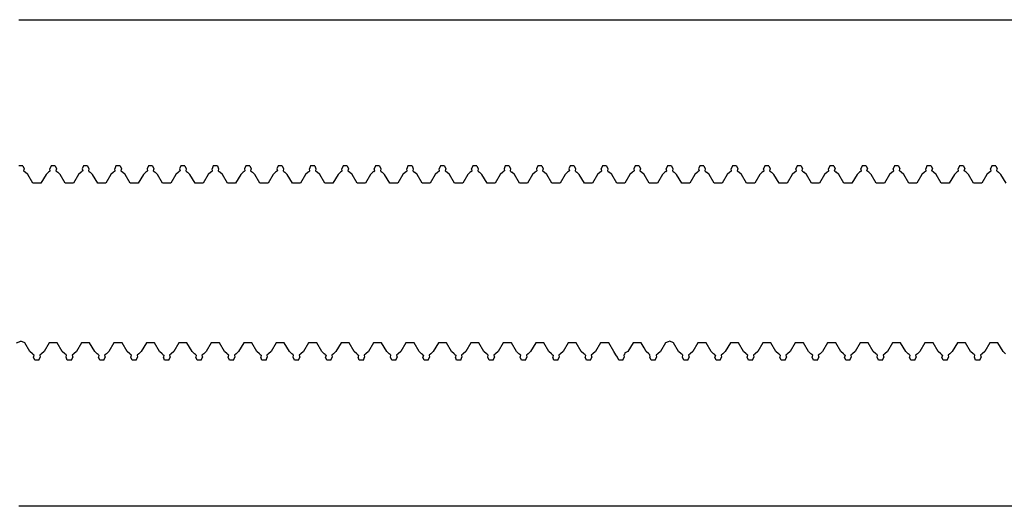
# Model space of a CAD drawing. Extents: x -1073 to 1127, y -1646 to 1793.
# Tile 36 of 39: x 27 to 58, y 1586 to 1601. Entities that reach past the tile are written whole.
import ezdxf

# ---------------------------------------------------------------- set-up
doc = ezdxf.new("R2010")
doc.units = 0
doc.layers.get('0').update_dxf_attribs({"linetype": 'CONTINUOUS'})

msp = doc.modelspace()

# ---------------------------------------------------------------- linework, layer by layer
for p, q in [((27.336, 1600.536), (86.525, 1600.536)), ((27.461, 1596.036), (27.336, 1596.036)), ((27.461, 1596.036), (27.501, 1595.937)), ((27.501, 1595.937), (27.486, 1595.881)), ((28.336, 1596.036), (28.297, 1595.937)), ((28.312, 1595.881), (28.297, 1595.937)), ((28.461, 1596.036), (28.336, 1596.036)), ((28.461, 1596.036), (28.501, 1595.937)), ((28.501, 1595.937), (28.486, 1595.881)), ((29.336, 1596.036), (29.297, 1595.937)), ((29.297, 1595.937), (29.312, 1595.881)), ((29.461, 1596.036), (29.336, 1596.036)), ((29.461, 1596.036), (29.501, 1595.937)), ((29.501, 1595.937), (29.486, 1595.881)), ((30.336, 1596.036), (30.297, 1595.937)), ((30.312, 1595.881), (30.297, 1595.937)), ((30.461, 1596.036), (30.336, 1596.036)), ((30.461, 1596.036), (30.501, 1595.937)), ((30.501, 1595.937), (30.486, 1595.881)), ((31.336, 1596.036), (31.297, 1595.937)), ((31.297, 1595.937), (31.312, 1595.881)), ((31.461, 1596.036), (31.336, 1596.036)), ((31.461, 1596.036), (31.501, 1595.937)), ((31.501, 1595.937), (31.486, 1595.881)), ((32.336, 1596.036), (32.297, 1595.937)), ((32.297, 1595.937), (32.312, 1595.881)), ((32.461, 1596.036), (32.336, 1596.036)), ((32.461, 1596.036), (32.501, 1595.937)), ((32.501, 1595.937), (32.486, 1595.881)), ((33.336, 1596.036), (33.297, 1595.937)), ((33.312, 1595.881), (33.297, 1595.937)), ((33.461, 1596.036), (33.336, 1596.036)), ((33.461, 1596.036), (33.501, 1595.937)), ((33.501, 1595.937), (33.486, 1595.881)), ((34.336, 1596.036), (34.297, 1595.937)), ((34.297, 1595.937), (34.312, 1595.881)), ((34.461, 1596.036), (34.336, 1596.036)), ((34.461, 1596.036), (34.501, 1595.937)), ((34.501, 1595.937), (34.486, 1595.881)), ((35.336, 1596.036), (35.297, 1595.937)), ((35.297, 1595.937), (35.312, 1595.881)), ((35.461, 1596.036), (35.336, 1596.036)), ((35.461, 1596.036), (35.501, 1595.937)), ((35.501, 1595.937), (35.486, 1595.881)), ((36.336, 1596.036), (36.297, 1595.937)), ((36.312, 1595.881), (36.297, 1595.937)), ((36.461, 1596.036), (36.336, 1596.036)), ((36.461, 1596.036), (36.501, 1595.937)), ((36.501, 1595.937), (36.486, 1595.881)), ((37.336, 1596.036), (37.297, 1595.937)), ((37.312, 1595.881), (37.297, 1595.937)), ((37.461, 1596.036), (37.336, 1596.036)), ((37.461, 1596.036), (37.501, 1595.937)), ((37.501, 1595.937), (37.486, 1595.881)), ((38.336, 1596.036), (38.297, 1595.937)), ((38.312, 1595.881), (38.297, 1595.937)), ((38.461, 1596.036), (38.336, 1596.036)), ((38.461, 1596.036), (38.501, 1595.937)), ((38.501, 1595.937), (38.486, 1595.881)), ((39.336, 1596.036), (39.297, 1595.937)), ((39.312, 1595.881), (39.297, 1595.937)), ((39.461, 1596.036), (39.336, 1596.036)), ((39.461, 1596.036), (39.501, 1595.937)), ((39.501, 1595.937), (39.486, 1595.881)), ((40.336, 1596.036), (40.297, 1595.937)), ((40.312, 1595.881), (40.297, 1595.937)), ((40.461, 1596.036), (40.336, 1596.036)), ((40.461, 1596.036), (40.501, 1595.937)), ((40.501, 1595.937), (40.486, 1595.881)), ((41.336, 1596.036), (41.297, 1595.937)), ((41.312, 1595.881), (41.297, 1595.937)), ((41.461, 1596.036), (41.336, 1596.036)), ((41.461, 1596.036), (41.501, 1595.937)), ((41.501, 1595.937), (41.486, 1595.881)), ((42.336, 1596.036), (42.297, 1595.937)), ((42.297, 1595.937), (42.312, 1595.881)), ((42.461, 1596.036), (42.336, 1596.036)), ((42.461, 1596.036), (42.501, 1595.937)), ((42.501, 1595.937), (42.486, 1595.881)), ((43.336, 1596.036), (43.297, 1595.937)), ((43.297, 1595.937), (43.312, 1595.881)), ((43.461, 1596.036), (43.336, 1596.036)), ((43.461, 1596.036), (43.501, 1595.937)), ((43.501, 1595.937), (43.486, 1595.881)), ((44.336, 1596.036), (44.297, 1595.937)), ((44.297, 1595.937), (44.312, 1595.881)), ((44.461, 1596.036), (44.336, 1596.036)), ((44.461, 1596.036), (44.501, 1595.937)), ((44.501, 1595.937), (44.486, 1595.881)), ((45.336, 1596.036), (45.297, 1595.937)), ((45.312, 1595.881), (45.297, 1595.937)), ((45.461, 1596.036), (45.336, 1596.036)), ((45.461, 1596.036), (45.501, 1595.937)), ((45.501, 1595.937), (45.486, 1595.881)), ((46.336, 1596.036), (46.297, 1595.937)), ((46.297, 1595.937), (46.312, 1595.881)), ((46.461, 1596.036), (46.336, 1596.036)), ((46.461, 1596.036), (46.501, 1595.937)), ((46.501, 1595.937), (46.486, 1595.881)), ((47.336, 1596.036), (47.297, 1595.937)), ((47.312, 1595.881), (47.297, 1595.937)), ((47.461, 1596.036), (47.336, 1596.036)), ((47.461, 1596.036), (47.501, 1595.937)), ((47.501, 1595.937), (47.486, 1595.881)), ((48.336, 1596.036), (48.297, 1595.937)), ((48.297, 1595.937), (48.312, 1595.881)), ((48.461, 1596.036), (48.336, 1596.036)), ((48.461, 1596.036), (48.501, 1595.937)), ((48.501, 1595.937), (48.486, 1595.881)), ((49.336, 1596.036), (49.297, 1595.937)), ((49.312, 1595.881), (49.297, 1595.937)), ((49.461, 1596.036), (49.336, 1596.036)), ((49.461, 1596.036), (49.501, 1595.937)), ((49.501, 1595.937), (49.486, 1595.881)), ((50.336, 1596.036), (50.297, 1595.937)), ((50.312, 1595.881), (50.297, 1595.937)), ((50.461, 1596.036), (50.336, 1596.036)), ((50.461, 1596.036), (50.501, 1595.937)), ((50.501, 1595.937), (50.486, 1595.881)), ((51.336, 1596.036), (51.297, 1595.937)), ((51.312, 1595.881), (51.297, 1595.937)), ((51.461, 1596.036), (51.336, 1596.036)), ((51.461, 1596.036), (51.501, 1595.937)), ((51.486, 1595.881), (51.501, 1595.937)), ((52.336, 1596.036), (52.297, 1595.937)), ((52.312, 1595.881), (52.297, 1595.937)), ((52.461, 1596.036), (52.336, 1596.036)), ((52.461, 1596.036), (52.501, 1595.937)), ((52.486, 1595.881), (52.501, 1595.937)), ((53.336, 1596.036), (53.297, 1595.937)), ((53.312, 1595.881), (53.297, 1595.937)), ((53.461, 1596.036), (53.336, 1596.036)), ((53.461, 1596.036), (53.501, 1595.937)), ((53.486, 1595.881), (53.501, 1595.937)), ((54.336, 1596.036), (54.297, 1595.937)), ((54.312, 1595.881), (54.297, 1595.937)), ((54.461, 1596.036), (54.336, 1596.036)), ((54.461, 1596.036), (54.501, 1595.937)), ((54.486, 1595.881), (54.501, 1595.937)), ((55.336, 1596.036), (55.297, 1595.937)), ((55.312, 1595.881), (55.297, 1595.937)), ((55.461, 1596.036), (55.336, 1596.036)), ((55.461, 1596.036), (55.501, 1595.937)), ((55.486, 1595.881), (55.501, 1595.937)), ((56.336, 1596.036), (56.297, 1595.937)), ((56.312, 1595.881), (56.297, 1595.937)), ((56.461, 1596.036), (56.336, 1596.036)), ((56.461, 1596.036), (56.501, 1595.937)), ((56.486, 1595.881), (56.501, 1595.937)), ((57.336, 1596.036), (57.297, 1595.937)), ((57.312, 1595.881), (57.297, 1595.937)), ((57.461, 1596.036), (57.336, 1596.036)), ((57.461, 1596.036), (57.501, 1595.937)), ((57.486, 1595.881), (57.501, 1595.937)), ((27.486, 1595.881), (27.512, 1595.858)), ((27.512, 1595.858), (27.539, 1595.834)), ((27.617, 1595.766), (27.539, 1595.834)), ((27.774, 1595.495), (27.617, 1595.766)), ((28.18, 1595.766), (28.024, 1595.495)), ((28.258, 1595.834), (28.18, 1595.766)), ((28.285, 1595.858), (28.258, 1595.834)), ((28.285, 1595.858), (28.312, 1595.881)), ((28.486, 1595.881), (28.512, 1595.858)), ((28.512, 1595.858), (28.539, 1595.834)), ((28.617, 1595.766), (28.539, 1595.834)), ((28.774, 1595.495), (28.617, 1595.766)), ((29.18, 1595.766), (29.024, 1595.495)), ((29.258, 1595.834), (29.18, 1595.766)), ((29.285, 1595.858), (29.258, 1595.834)), ((29.312, 1595.881), (29.285, 1595.858)), ((29.486, 1595.881), (29.512, 1595.858)), ((29.512, 1595.858), (29.539, 1595.834)), ((29.617, 1595.766), (29.539, 1595.834)), ((29.774, 1595.495), (29.617, 1595.766)), ((30.18, 1595.766), (30.024, 1595.495)), ((30.258, 1595.834), (30.18, 1595.766)), ((30.285, 1595.858), (30.258, 1595.834)), ((30.285, 1595.858), (30.312, 1595.881)), ((30.486, 1595.881), (30.512, 1595.858)), ((30.512, 1595.858), (30.539, 1595.834)), ((30.617, 1595.766), (30.539, 1595.834)), ((30.774, 1595.495), (30.617, 1595.766)), ((31.18, 1595.766), (31.024, 1595.495)), ((31.258, 1595.834), (31.18, 1595.766)), ((31.285, 1595.858), (31.258, 1595.834)), ((31.312, 1595.881), (31.285, 1595.858)), ((31.486, 1595.881), (31.512, 1595.858)), ((31.512, 1595.858), (31.539, 1595.834)), ((31.617, 1595.766), (31.539, 1595.834)), ((31.774, 1595.495), (31.617, 1595.766)), ((32.18, 1595.766), (32.024, 1595.495)), ((32.258, 1595.834), (32.18, 1595.766)), ((32.285, 1595.858), (32.258, 1595.834)), ((32.312, 1595.881), (32.285, 1595.858)), ((32.486, 1595.881), (32.512, 1595.858)), ((32.512, 1595.858), (32.539, 1595.834)), ((32.617, 1595.766), (32.539, 1595.834)), ((32.774, 1595.495), (32.617, 1595.766)), ((33.18, 1595.766), (33.024, 1595.495)), ((33.258, 1595.834), (33.18, 1595.766)), ((33.285, 1595.858), (33.258, 1595.834)), ((33.285, 1595.858), (33.312, 1595.881)), ((33.486, 1595.881), (33.512, 1595.858)), ((33.512, 1595.858), (33.539, 1595.834)), ((33.617, 1595.766), (33.539, 1595.834)), ((33.774, 1595.495), (33.617, 1595.766)), ((34.18, 1595.766), (34.024, 1595.495)), ((34.258, 1595.834), (34.18, 1595.766)), ((34.285, 1595.858), (34.258, 1595.834)), ((34.312, 1595.881), (34.285, 1595.858)), ((34.486, 1595.881), (34.512, 1595.858)), ((34.512, 1595.858), (34.539, 1595.834)), ((34.617, 1595.766), (34.539, 1595.834)), ((34.774, 1595.495), (34.617, 1595.766)), ((35.18, 1595.766), (35.024, 1595.495)), ((35.258, 1595.834), (35.18, 1595.766)), ((35.285, 1595.858), (35.258, 1595.834)), ((35.312, 1595.881), (35.285, 1595.858)), ((35.486, 1595.881), (35.512, 1595.858)), ((35.512, 1595.858), (35.539, 1595.834)), ((35.617, 1595.766), (35.539, 1595.834)), ((35.774, 1595.495), (35.617, 1595.766)), ((36.18, 1595.766), (36.024, 1595.495)), ((36.258, 1595.834), (36.18, 1595.766)), ((36.285, 1595.858), (36.258, 1595.834)), ((36.285, 1595.858), (36.312, 1595.881)), ((36.486, 1595.881), (36.512, 1595.858)), ((36.512, 1595.858), (36.539, 1595.834)), ((36.617, 1595.766), (36.539, 1595.834)), ((36.774, 1595.495), (36.617, 1595.766)), ((37.18, 1595.766), (37.024, 1595.495)), ((37.258, 1595.834), (37.18, 1595.766)), ((37.285, 1595.858), (37.258, 1595.834)), ((37.285, 1595.858), (37.312, 1595.881)), ((37.486, 1595.881), (37.512, 1595.858)), ((37.512, 1595.858), (37.539, 1595.834)), ((37.617, 1595.766), (37.539, 1595.834)), ((37.774, 1595.495), (37.617, 1595.766)), ((38.18, 1595.766), (38.024, 1595.495)), ((38.258, 1595.834), (38.18, 1595.766)), ((38.285, 1595.858), (38.258, 1595.834)), ((38.285, 1595.858), (38.312, 1595.881)), ((38.486, 1595.881), (38.512, 1595.858)), ((38.512, 1595.858), (38.539, 1595.834)), ((38.617, 1595.766), (38.539, 1595.834)), ((38.774, 1595.495), (38.617, 1595.766)), ((39.18, 1595.766), (39.024, 1595.495)), ((39.258, 1595.834), (39.18, 1595.766)), ((39.285, 1595.858), (39.258, 1595.834)), ((39.285, 1595.858), (39.312, 1595.881)), ((39.486, 1595.881), (39.512, 1595.858)), ((39.512, 1595.858), (39.539, 1595.834)), ((39.617, 1595.766), (39.539, 1595.834)), ((39.774, 1595.495), (39.617, 1595.766)), ((40.18, 1595.766), (40.024, 1595.495)), ((40.258, 1595.834), (40.18, 1595.766)), ((40.285, 1595.858), (40.258, 1595.834)), ((40.285, 1595.858), (40.312, 1595.881)), ((40.486, 1595.881), (40.512, 1595.858)), ((40.512, 1595.858), (40.539, 1595.834)), ((40.617, 1595.766), (40.539, 1595.834)), ((40.774, 1595.495), (40.617, 1595.766)), ((41.18, 1595.766), (41.024, 1595.495)), ((41.258, 1595.834), (41.18, 1595.766)), ((41.285, 1595.858), (41.258, 1595.834)), ((41.285, 1595.858), (41.312, 1595.881)), ((41.486, 1595.881), (41.512, 1595.858)), ((41.512, 1595.858), (41.539, 1595.834)), ((41.617, 1595.766), (41.539, 1595.834)), ((41.774, 1595.495), (41.617, 1595.766)), ((42.18, 1595.766), (42.024, 1595.495)), ((42.258, 1595.834), (42.18, 1595.766)), ((42.285, 1595.858), (42.258, 1595.834)), ((42.312, 1595.881), (42.285, 1595.858)), ((42.486, 1595.881), (42.512, 1595.858)), ((42.512, 1595.858), (42.539, 1595.834)), ((42.617, 1595.766), (42.539, 1595.834)), ((42.774, 1595.495), (42.617, 1595.766)), ((43.18, 1595.766), (43.024, 1595.495)), ((43.258, 1595.834), (43.18, 1595.766)), ((43.285, 1595.858), (43.258, 1595.834)), ((43.312, 1595.881), (43.285, 1595.858)), ((43.486, 1595.881), (43.512, 1595.858)), ((43.512, 1595.858), (43.539, 1595.834)), ((43.617, 1595.766), (43.539, 1595.834)), ((43.774, 1595.495), (43.617, 1595.766)), ((44.18, 1595.766), (44.024, 1595.495)), ((44.258, 1595.834), (44.18, 1595.766)), ((44.285, 1595.858), (44.258, 1595.834)), ((44.312, 1595.881), (44.285, 1595.858)), ((44.486, 1595.881), (44.512, 1595.858)), ((44.512, 1595.858), (44.539, 1595.834)), ((44.617, 1595.766), (44.539, 1595.834)), ((44.774, 1595.495), (44.617, 1595.766)), ((45.18, 1595.766), (45.024, 1595.495)), ((45.258, 1595.834), (45.18, 1595.766)), ((45.285, 1595.858), (45.258, 1595.834)), ((45.285, 1595.858), (45.312, 1595.881)), ((45.486, 1595.881), (45.512, 1595.858)), ((45.512, 1595.858), (45.539, 1595.834)), ((45.617, 1595.766), (45.539, 1595.834)), ((45.774, 1595.495), (45.617, 1595.766)), ((46.18, 1595.766), (46.024, 1595.495)), ((46.258, 1595.834), (46.18, 1595.766)), ((46.285, 1595.858), (46.258, 1595.834)), ((46.312, 1595.881), (46.285, 1595.858)), ((46.486, 1595.881), (46.512, 1595.858)), ((46.512, 1595.858), (46.539, 1595.834)), ((46.617, 1595.766), (46.539, 1595.834)), ((46.774, 1595.495), (46.617, 1595.766)), ((47.18, 1595.766), (47.024, 1595.495)), ((47.258, 1595.834), (47.18, 1595.766)), ((47.285, 1595.858), (47.258, 1595.834)), ((47.285, 1595.858), (47.312, 1595.881)), ((47.486, 1595.881), (47.512, 1595.858)), ((47.512, 1595.858), (47.539, 1595.834)), ((47.617, 1595.766), (47.539, 1595.834)), ((47.774, 1595.495), (47.617, 1595.766)), ((48.18, 1595.766), (48.024, 1595.495)), ((48.258, 1595.834), (48.18, 1595.766)), ((48.285, 1595.858), (48.258, 1595.834)), ((48.312, 1595.881), (48.285, 1595.858)), ((48.486, 1595.881), (48.512, 1595.858)), ((48.512, 1595.858), (48.539, 1595.834)), ((48.617, 1595.766), (48.539, 1595.834)), ((48.774, 1595.495), (48.617, 1595.766)), ((49.18, 1595.766), (49.024, 1595.495)), ((49.258, 1595.834), (49.18, 1595.766)), ((49.285, 1595.858), (49.258, 1595.834)), ((49.285, 1595.858), (49.312, 1595.881)), ((49.486, 1595.881), (49.512, 1595.858)), ((49.512, 1595.858), (49.539, 1595.834)), ((49.617, 1595.766), (49.539, 1595.834)), ((49.774, 1595.495), (49.617, 1595.766)), ((50.18, 1595.766), (50.024, 1595.495)), ((50.258, 1595.834), (50.18, 1595.766)), ((50.285, 1595.858), (50.258, 1595.834)), ((50.285, 1595.858), (50.312, 1595.881)), ((50.486, 1595.881), (50.512, 1595.858)), ((50.512, 1595.858), (50.539, 1595.834)), ((50.617, 1595.766), (50.539, 1595.834)), ((50.774, 1595.495), (50.617, 1595.766)), ((51.18, 1595.766), (51.024, 1595.495)), ((51.258, 1595.834), (51.18, 1595.766)), ((51.285, 1595.858), (51.258, 1595.834)), ((51.285, 1595.858), (51.312, 1595.881)), ((51.486, 1595.881), (51.539, 1595.834)), ((51.617, 1595.766), (51.539, 1595.834)), ((51.774, 1595.495), (51.617, 1595.766)), ((52.18, 1595.766), (52.024, 1595.495)), ((52.258, 1595.834), (52.18, 1595.766)), ((52.285, 1595.858), (52.258, 1595.834)), ((52.285, 1595.858), (52.312, 1595.881)), ((52.486, 1595.881), (52.539, 1595.834)), ((52.617, 1595.766), (52.539, 1595.834)), ((52.774, 1595.495), (52.617, 1595.766)), ((53.18, 1595.766), (53.024, 1595.495)), ((53.258, 1595.834), (53.18, 1595.766)), ((53.285, 1595.858), (53.258, 1595.834)), ((53.285, 1595.858), (53.312, 1595.881)), ((53.539, 1595.834), (53.486, 1595.881)), ((53.617, 1595.766), (53.539, 1595.834)), ((53.774, 1595.495), (53.617, 1595.766)), ((54.18, 1595.766), (54.024, 1595.495)), ((54.258, 1595.834), (54.18, 1595.766)), ((54.285, 1595.858), (54.258, 1595.834)), ((54.285, 1595.858), (54.312, 1595.881)), ((54.539, 1595.834), (54.486, 1595.881)), ((54.617, 1595.766), (54.539, 1595.834)), ((54.774, 1595.495), (54.617, 1595.766)), ((55.18, 1595.766), (55.024, 1595.495)), ((55.258, 1595.834), (55.18, 1595.766)), ((55.285, 1595.858), (55.258, 1595.834)), ((55.285, 1595.858), (55.312, 1595.881)), ((55.539, 1595.834), (55.486, 1595.881)), ((55.617, 1595.766), (55.539, 1595.834)), ((55.774, 1595.495), (55.617, 1595.766)), ((56.18, 1595.766), (56.024, 1595.495)), ((56.258, 1595.834), (56.18, 1595.766)), ((56.285, 1595.858), (56.258, 1595.834)), ((56.285, 1595.858), (56.312, 1595.881)), ((56.539, 1595.834), (56.486, 1595.881)), ((56.617, 1595.766), (56.539, 1595.834)), ((56.774, 1595.495), (56.617, 1595.766)), ((57.18, 1595.766), (57.024, 1595.495)), ((57.258, 1595.834), (57.18, 1595.766)), ((57.285, 1595.858), (57.258, 1595.834)), ((57.285, 1595.858), (57.312, 1595.881)), ((57.486, 1595.881), (57.539, 1595.834)), ((57.617, 1595.766), (57.539, 1595.834)), ((57.774, 1595.495), (57.617, 1595.766)), ((28.024, 1595.495), (27.774, 1595.495)), ((29.024, 1595.495), (28.774, 1595.495)), ((30.024, 1595.495), (29.774, 1595.495)), ((31.024, 1595.495), (30.774, 1595.495)), ((32.024, 1595.495), (31.774, 1595.495)), ((33.024, 1595.495), (32.774, 1595.495)), ((34.024, 1595.495), (33.774, 1595.495)), ((35.024, 1595.495), (34.774, 1595.495)), ((36.024, 1595.495), (35.774, 1595.495)), ((37.024, 1595.495), (36.774, 1595.495)), ((38.024, 1595.495), (37.774, 1595.495)), ((39.024, 1595.495), (38.774, 1595.495)), ((40.024, 1595.495), (39.774, 1595.495)), ((41.024, 1595.495), (40.774, 1595.495)), ((42.024, 1595.495), (41.774, 1595.495)), ((43.024, 1595.495), (42.774, 1595.495)), ((44.024, 1595.495), (43.774, 1595.495)), ((45.024, 1595.495), (44.774, 1595.495)), ((46.024, 1595.495), (45.774, 1595.495)), ((47.024, 1595.495), (46.774, 1595.495)), ((48.024, 1595.495), (47.774, 1595.495)), ((49.024, 1595.495), (48.774, 1595.495)), ((50.024, 1595.495), (49.774, 1595.495)), ((51.024, 1595.495), (50.774, 1595.495)), ((52.024, 1595.495), (51.774, 1595.495)), ((53.024, 1595.495), (52.774, 1595.495)), ((54.024, 1595.495), (53.774, 1595.495)), ((55.024, 1595.495), (54.774, 1595.495)), ((56.024, 1595.495), (55.774, 1595.495)), ((57.024, 1595.495), (56.774, 1595.495)), ((27.274, 1590.577), (27.399, 1590.625)), ((27.524, 1590.577), (27.399, 1590.625)), ((27.68, 1590.307), (27.524, 1590.577)), ((28.274, 1590.577), (28.117, 1590.307)), ((28.524, 1590.577), (28.274, 1590.577)), ((28.68, 1590.307), (28.524, 1590.577)), ((29.274, 1590.577), (29.117, 1590.307)), ((29.524, 1590.577), (29.274, 1590.577)), ((29.68, 1590.307), (29.524, 1590.577)), ((30.274, 1590.577), (30.117, 1590.307)), ((30.524, 1590.577), (30.274, 1590.577)), ((30.68, 1590.307), (30.524, 1590.577)), ((31.274, 1590.577), (31.117, 1590.307)), ((31.524, 1590.577), (31.274, 1590.577)), ((31.68, 1590.307), (31.524, 1590.577)), ((32.274, 1590.577), (32.117, 1590.307)), ((32.524, 1590.577), (32.274, 1590.577)), ((32.68, 1590.307), (32.524, 1590.577)), ((33.274, 1590.577), (33.117, 1590.307)), ((33.524, 1590.577), (33.274, 1590.577)), ((33.68, 1590.307), (33.524, 1590.577)), ((34.274, 1590.577), (34.117, 1590.307)), ((34.524, 1590.577), (34.274, 1590.577)), ((34.68, 1590.307), (34.524, 1590.577)), ((35.274, 1590.577), (35.117, 1590.307)), ((35.524, 1590.577), (35.274, 1590.577)), ((35.68, 1590.307), (35.524, 1590.577)), ((36.274, 1590.577), (36.117, 1590.307)), ((36.524, 1590.577), (36.274, 1590.577)), ((36.68, 1590.307), (36.524, 1590.577)), ((37.274, 1590.577), (37.117, 1590.307)), ((37.524, 1590.577), (37.274, 1590.577)), ((37.68, 1590.307), (37.524, 1590.577)), ((38.274, 1590.577), (38.117, 1590.307)), ((38.524, 1590.577), (38.274, 1590.577)), ((38.68, 1590.307), (38.524, 1590.577)), ((39.274, 1590.577), (39.117, 1590.307)), ((39.524, 1590.577), (39.274, 1590.577)), ((39.68, 1590.307), (39.524, 1590.577)), ((40.274, 1590.577), (40.117, 1590.307)), ((40.524, 1590.577), (40.274, 1590.577)), ((40.68, 1590.307), (40.524, 1590.577)), ((41.274, 1590.577), (41.117, 1590.307)), ((41.524, 1590.577), (41.274, 1590.577)), ((41.68, 1590.307), (41.524, 1590.577)), ((42.274, 1590.577), (42.117, 1590.307)), ((42.524, 1590.577), (42.274, 1590.577)), ((42.68, 1590.307), (42.524, 1590.577)), ((43.274, 1590.577), (43.117, 1590.307)), ((43.524, 1590.577), (43.274, 1590.577)), ((43.68, 1590.307), (43.524, 1590.577)), ((44.274, 1590.577), (44.117, 1590.307)), ((44.524, 1590.577), (44.274, 1590.577)), ((44.68, 1590.307), (44.524, 1590.577)), ((45.274, 1590.577), (45.117, 1590.307)), ((45.524, 1590.577), (45.274, 1590.577)), ((45.68, 1590.307), (45.524, 1590.577)), ((46.274, 1590.577), (46.117, 1590.307)), ((46.524, 1590.577), (46.274, 1590.577)), ((46.616, 1590.422), (46.524, 1590.577)), ((47.274, 1590.577), (47.117, 1590.307)), ((47.362, 1590.611), (47.274, 1590.577)), ((47.406, 1590.623), (47.362, 1590.611)), ((47.524, 1590.577), (47.406, 1590.623)), ((47.68, 1590.307), (47.524, 1590.577)), ((48.274, 1590.577), (48.117, 1590.307)), ((48.524, 1590.577), (48.274, 1590.577)), ((48.68, 1590.307), (48.524, 1590.577)), ((49.274, 1590.577), (49.117, 1590.307)), ((49.524, 1590.577), (49.274, 1590.577)), ((49.68, 1590.307), (49.524, 1590.577)), ((50.274, 1590.577), (50.117, 1590.307)), ((50.524, 1590.577), (50.274, 1590.577)), ((50.68, 1590.307), (50.524, 1590.577)), ((51.274, 1590.577), (51.117, 1590.307)), ((51.524, 1590.577), (51.274, 1590.577)), ((51.68, 1590.307), (51.524, 1590.577)), ((52.274, 1590.577), (52.117, 1590.307)), ((52.524, 1590.577), (52.274, 1590.577)), ((52.68, 1590.307), (52.524, 1590.577)), ((53.274, 1590.577), (53.117, 1590.307)), ((53.524, 1590.577), (53.274, 1590.577)), ((53.68, 1590.307), (53.524, 1590.577)), ((54.274, 1590.577), (54.117, 1590.307)), ((54.524, 1590.577), (54.274, 1590.577)), ((54.68, 1590.307), (54.524, 1590.577)), ((55.274, 1590.577), (55.117, 1590.307)), ((55.524, 1590.577), (55.274, 1590.577)), ((55.68, 1590.307), (55.524, 1590.577)), ((56.274, 1590.577), (56.117, 1590.307)), ((56.524, 1590.577), (56.274, 1590.577)), ((56.68, 1590.307), (56.524, 1590.577)), ((57.274, 1590.577), (57.117, 1590.307)), ((57.524, 1590.577), (57.274, 1590.577)), ((57.68, 1590.307), (57.524, 1590.577)), ((27.758, 1590.238), (27.68, 1590.307)), ((27.785, 1590.214), (27.758, 1590.238)), ((27.812, 1590.191), (27.785, 1590.214)), ((27.797, 1590.135), (27.812, 1590.191)), ((27.836, 1590.036), (27.797, 1590.135)), ((27.961, 1590.036), (28.001, 1590.135)), ((28.039, 1590.238), (27.986, 1590.191)), ((27.986, 1590.191), (28.001, 1590.135)), ((28.117, 1590.307), (28.039, 1590.238)), ((28.758, 1590.238), (28.68, 1590.307)), ((28.785, 1590.214), (28.758, 1590.238)), ((28.812, 1590.191), (28.785, 1590.214)), ((28.797, 1590.135), (28.812, 1590.191)), ((28.836, 1590.036), (28.797, 1590.135)), ((28.961, 1590.036), (29.001, 1590.135)), ((29.039, 1590.238), (28.986, 1590.191)), ((28.986, 1590.191), (29.001, 1590.135)), ((29.117, 1590.307), (29.039, 1590.238)), ((29.758, 1590.238), (29.68, 1590.307)), ((29.785, 1590.214), (29.758, 1590.238)), ((29.785, 1590.214), (29.812, 1590.191)), ((29.812, 1590.191), (29.797, 1590.135)), ((29.836, 1590.036), (29.797, 1590.135)), ((29.961, 1590.036), (30.001, 1590.135)), ((30.039, 1590.238), (29.986, 1590.191)), ((29.986, 1590.191), (30.001, 1590.135)), ((30.117, 1590.307), (30.039, 1590.238)), ((30.758, 1590.238), (30.68, 1590.307)), ((30.785, 1590.214), (30.758, 1590.238)), ((30.812, 1590.191), (30.785, 1590.214)), ((30.797, 1590.135), (30.812, 1590.191)), ((30.836, 1590.036), (30.797, 1590.135)), ((30.961, 1590.036), (31.001, 1590.135)), ((31.039, 1590.238), (30.986, 1590.191)), ((30.986, 1590.191), (31.001, 1590.135)), ((31.117, 1590.307), (31.039, 1590.238)), ((31.758, 1590.238), (31.68, 1590.307)), ((31.785, 1590.214), (31.758, 1590.238)), ((31.785, 1590.214), (31.812, 1590.191)), ((31.812, 1590.191), (31.797, 1590.135)), ((31.836, 1590.036), (31.797, 1590.135)), ((31.961, 1590.036), (32.001, 1590.135)), ((32.039, 1590.238), (31.986, 1590.191)), ((31.986, 1590.191), (32.001, 1590.135)), ((32.117, 1590.307), (32.039, 1590.238)), ((32.758, 1590.238), (32.68, 1590.307)), ((32.785, 1590.214), (32.758, 1590.238)), ((32.785, 1590.214), (32.812, 1590.191)), ((32.812, 1590.191), (32.797, 1590.135)), ((32.836, 1590.036), (32.797, 1590.135)), ((32.961, 1590.036), (33.001, 1590.135)), ((33.039, 1590.238), (32.986, 1590.191)), ((32.986, 1590.191), (33.001, 1590.135)), ((33.117, 1590.307), (33.039, 1590.238)), ((33.758, 1590.238), (33.68, 1590.307)), ((33.785, 1590.214), (33.758, 1590.238)), ((33.812, 1590.191), (33.785, 1590.214)), ((33.797, 1590.135), (33.812, 1590.191)), ((33.836, 1590.036), (33.797, 1590.135)), ((33.961, 1590.036), (34.001, 1590.135)), ((34.039, 1590.238), (33.986, 1590.191)), ((33.986, 1590.191), (34.001, 1590.135)), ((34.117, 1590.307), (34.039, 1590.238)), ((34.759, 1590.237), (34.68, 1590.307)), ((34.785, 1590.214), (34.759, 1590.237)), ((34.785, 1590.214), (34.812, 1590.191)), ((34.812, 1590.191), (34.797, 1590.135)), ((34.836, 1590.036), (34.797, 1590.135)), ((34.961, 1590.036), (35.001, 1590.135)), ((35.039, 1590.238), (34.986, 1590.191)), ((34.986, 1590.191), (35.001, 1590.135)), ((35.117, 1590.307), (35.039, 1590.238)), ((35.758, 1590.238), (35.68, 1590.307)), ((35.785, 1590.214), (35.758, 1590.238)), ((35.812, 1590.191), (35.785, 1590.214)), ((35.797, 1590.135), (35.812, 1590.191)), ((35.836, 1590.036), (35.797, 1590.135)), ((35.961, 1590.036), (36.001, 1590.135)), ((36.039, 1590.238), (35.986, 1590.191)), ((35.986, 1590.191), (36.001, 1590.135)), ((36.117, 1590.307), (36.039, 1590.238)), ((36.758, 1590.238), (36.68, 1590.307)), ((36.785, 1590.214), (36.758, 1590.238)), ((36.785, 1590.214), (36.812, 1590.191)), ((36.812, 1590.191), (36.797, 1590.135)), ((36.836, 1590.036), (36.797, 1590.135)), ((36.961, 1590.036), (37.001, 1590.135)), ((37.039, 1590.238), (36.986, 1590.191)), ((36.986, 1590.191), (37.001, 1590.135)), ((37.117, 1590.307), (37.039, 1590.238)), ((37.758, 1590.238), (37.68, 1590.307)), ((37.785, 1590.214), (37.758, 1590.238)), ((37.785, 1590.214), (37.812, 1590.191)), ((37.812, 1590.191), (37.797, 1590.135)), ((37.836, 1590.036), (37.797, 1590.135)), ((37.961, 1590.036), (38.001, 1590.135)), ((38.039, 1590.238), (37.986, 1590.191)), ((37.986, 1590.191), (38.001, 1590.135)), ((38.117, 1590.307), (38.039, 1590.238)), ((38.758, 1590.238), (38.68, 1590.307)), ((38.785, 1590.214), (38.758, 1590.238)), ((38.812, 1590.191), (38.785, 1590.214)), ((38.797, 1590.135), (38.812, 1590.191)), ((38.836, 1590.036), (38.797, 1590.135)), ((38.961, 1590.036), (39.001, 1590.135)), ((39.039, 1590.238), (38.986, 1590.191)), ((38.986, 1590.191), (39.001, 1590.135)), ((39.117, 1590.307), (39.039, 1590.238)), ((39.758, 1590.238), (39.68, 1590.307)), ((39.785, 1590.214), (39.758, 1590.238)), ((39.785, 1590.214), (39.812, 1590.191)), ((39.812, 1590.191), (39.797, 1590.135)), ((39.836, 1590.036), (39.797, 1590.135)), ((39.961, 1590.036), (40.001, 1590.135)), ((40.039, 1590.238), (39.986, 1590.191)), ((39.986, 1590.191), (40.001, 1590.135)), ((40.117, 1590.307), (40.039, 1590.238)), ((40.758, 1590.238), (40.68, 1590.307)), ((40.785, 1590.214), (40.758, 1590.238)), ((40.785, 1590.214), (40.812, 1590.191)), ((40.812, 1590.191), (40.797, 1590.135)), ((40.836, 1590.036), (40.797, 1590.135)), ((40.961, 1590.036), (41.001, 1590.135)), ((41.039, 1590.238), (40.986, 1590.191)), ((40.986, 1590.191), (41.001, 1590.135)), ((41.117, 1590.307), (41.039, 1590.238)), ((41.758, 1590.238), (41.68, 1590.307)), ((41.785, 1590.214), (41.758, 1590.238)), ((41.812, 1590.191), (41.785, 1590.214)), ((41.797, 1590.135), (41.812, 1590.191)), ((41.836, 1590.036), (41.797, 1590.135)), ((41.961, 1590.036), (42.001, 1590.135)), ((42.039, 1590.238), (41.986, 1590.191)), ((41.986, 1590.191), (42.001, 1590.135)), ((42.117, 1590.307), (42.039, 1590.238)), ((42.758, 1590.238), (42.68, 1590.307)), ((42.785, 1590.214), (42.758, 1590.238)), ((42.812, 1590.191), (42.785, 1590.214)), ((42.797, 1590.135), (42.812, 1590.191)), ((42.836, 1590.036), (42.797, 1590.135)), ((42.961, 1590.036), (43.001, 1590.135)), ((43.039, 1590.238), (42.986, 1590.191)), ((42.986, 1590.191), (43.001, 1590.135)), ((43.117, 1590.307), (43.039, 1590.238)), ((43.758, 1590.238), (43.68, 1590.307)), ((43.785, 1590.214), (43.758, 1590.238)), ((43.785, 1590.214), (43.812, 1590.191)), ((43.812, 1590.191), (43.797, 1590.135)), ((43.836, 1590.036), (43.797, 1590.135)), ((43.961, 1590.036), (44.001, 1590.135)), ((44.039, 1590.238), (43.986, 1590.191)), ((43.986, 1590.191), (44.001, 1590.135)), ((44.117, 1590.307), (44.039, 1590.238)), ((44.758, 1590.238), (44.68, 1590.307)), ((44.785, 1590.214), (44.758, 1590.238)), ((44.785, 1590.214), (44.812, 1590.191)), ((44.812, 1590.191), (44.797, 1590.135)), ((44.836, 1590.036), (44.797, 1590.135)), ((44.961, 1590.036), (45.001, 1590.135)), ((45.039, 1590.238), (44.986, 1590.191)), ((44.986, 1590.191), (45.001, 1590.135)), ((45.117, 1590.307), (45.039, 1590.238)), ((45.741, 1590.201), (45.68, 1590.307)), ((45.797, 1590.135), (45.741, 1590.201)), ((45.836, 1590.036), (45.797, 1590.135)), ((45.961, 1590.036), (46.001, 1590.135)), ((46.012, 1590.214), (45.986, 1590.191)), ((45.986, 1590.191), (46.001, 1590.135)), ((46.02, 1590.271), (46.012, 1590.214)), ((46.055, 1590.28), (46.02, 1590.271)), ((46.117, 1590.307), (46.055, 1590.28)), ((46.68, 1590.307), (46.616, 1590.422)), ((46.758, 1590.238), (46.68, 1590.307)), ((46.787, 1590.213), (46.758, 1590.238)), ((46.787, 1590.213), (46.797, 1590.135)), ((46.836, 1590.036), (46.797, 1590.135)), ((46.961, 1590.036), (47.001, 1590.135)), ((47.039, 1590.238), (46.986, 1590.191)), ((46.986, 1590.191), (47.001, 1590.135)), ((47.117, 1590.307), (47.039, 1590.238)), ((47.758, 1590.238), (47.68, 1590.307)), ((47.785, 1590.214), (47.758, 1590.238)), ((47.812, 1590.191), (47.785, 1590.214)), ((47.797, 1590.135), (47.812, 1590.191)), ((47.836, 1590.036), (47.797, 1590.135)), ((47.961, 1590.036), (48.001, 1590.135)), ((48.039, 1590.238), (47.986, 1590.191)), ((47.986, 1590.191), (48.001, 1590.135)), ((48.117, 1590.307), (48.039, 1590.238)), ((48.758, 1590.238), (48.68, 1590.307)), ((48.785, 1590.214), (48.758, 1590.238)), ((48.785, 1590.214), (48.812, 1590.191)), ((48.812, 1590.191), (48.797, 1590.135)), ((48.836, 1590.036), (48.797, 1590.135)), ((48.961, 1590.036), (49.001, 1590.135)), ((49.039, 1590.238), (48.986, 1590.191)), ((48.986, 1590.191), (49.001, 1590.135)), ((49.117, 1590.307), (49.039, 1590.238)), ((49.758, 1590.238), (49.68, 1590.307)), ((49.785, 1590.214), (49.758, 1590.238)), ((49.812, 1590.191), (49.785, 1590.214)), ((49.797, 1590.135), (49.812, 1590.191)), ((49.836, 1590.036), (49.797, 1590.135)), ((49.961, 1590.036), (50.001, 1590.135)), ((50.039, 1590.238), (49.986, 1590.191)), ((49.986, 1590.191), (50.001, 1590.135)), ((50.117, 1590.307), (50.039, 1590.238)), ((50.758, 1590.238), (50.68, 1590.307)), ((50.785, 1590.214), (50.758, 1590.238)), ((50.785, 1590.214), (50.812, 1590.191)), ((50.812, 1590.191), (50.797, 1590.135)), ((50.836, 1590.036), (50.797, 1590.135)), ((50.961, 1590.036), (51.001, 1590.135)), ((51.039, 1590.238), (50.986, 1590.191)), ((50.986, 1590.191), (51.001, 1590.135)), ((51.117, 1590.307), (51.039, 1590.238)), ((51.758, 1590.238), (51.68, 1590.307)), ((51.785, 1590.214), (51.758, 1590.238)), ((51.812, 1590.191), (51.785, 1590.214)), ((51.797, 1590.135), (51.812, 1590.191)), ((51.836, 1590.036), (51.797, 1590.135)), ((51.961, 1590.036), (52.001, 1590.135)), ((52.039, 1590.238), (51.986, 1590.191)), ((51.986, 1590.191), (52.001, 1590.135)), ((52.117, 1590.307), (52.039, 1590.238)), ((52.758, 1590.238), (52.68, 1590.307)), ((52.785, 1590.214), (52.758, 1590.238)), ((52.785, 1590.214), (52.812, 1590.191)), ((52.812, 1590.191), (52.797, 1590.135)), ((52.836, 1590.036), (52.797, 1590.135)), ((52.961, 1590.036), (53.001, 1590.135)), ((53.039, 1590.238), (52.986, 1590.191)), ((52.986, 1590.191), (53.001, 1590.135)), ((53.117, 1590.307), (53.039, 1590.238)), ((53.758, 1590.238), (53.68, 1590.307)), ((53.785, 1590.214), (53.758, 1590.238)), ((53.812, 1590.191), (53.785, 1590.214)), ((53.797, 1590.135), (53.812, 1590.191)), ((53.836, 1590.036), (53.797, 1590.135)), ((53.961, 1590.036), (54.001, 1590.135)), ((54.039, 1590.238), (53.986, 1590.191)), ((53.986, 1590.191), (54.001, 1590.135)), ((54.117, 1590.307), (54.039, 1590.238)), ((54.758, 1590.238), (54.68, 1590.307)), ((54.785, 1590.214), (54.758, 1590.238)), ((54.785, 1590.214), (54.812, 1590.191)), ((54.812, 1590.191), (54.797, 1590.135)), ((54.836, 1590.036), (54.797, 1590.135)), ((54.961, 1590.036), (55.001, 1590.135)), ((55.039, 1590.238), (54.986, 1590.191)), ((54.986, 1590.191), (55.001, 1590.135)), ((55.117, 1590.307), (55.039, 1590.238)), ((55.758, 1590.238), (55.68, 1590.307)), ((55.785, 1590.214), (55.758, 1590.238)), ((55.785, 1590.214), (55.812, 1590.191)), ((55.812, 1590.191), (55.797, 1590.135)), ((55.836, 1590.036), (55.797, 1590.135)), ((55.961, 1590.036), (56.001, 1590.135)), ((56.039, 1590.238), (55.986, 1590.191)), ((55.986, 1590.191), (56.001, 1590.135)), ((56.117, 1590.307), (56.039, 1590.238)), ((56.759, 1590.237), (56.68, 1590.307)), ((56.785, 1590.214), (56.759, 1590.237)), ((56.812, 1590.191), (56.785, 1590.214)), ((56.797, 1590.135), (56.812, 1590.191)), ((56.836, 1590.036), (56.797, 1590.135)), ((56.961, 1590.036), (57.001, 1590.135)), ((57.039, 1590.238), (56.986, 1590.191)), ((56.986, 1590.191), (57.001, 1590.135)), ((57.117, 1590.307), (57.039, 1590.238)), ((57.758, 1590.238), (57.68, 1590.307)), ((27.961, 1590.036), (27.836, 1590.036)), ((28.961, 1590.036), (28.836, 1590.036)), ((29.961, 1590.036), (29.836, 1590.036)), ((30.961, 1590.036), (30.836, 1590.036)), ((31.961, 1590.036), (31.836, 1590.036)), ((32.961, 1590.036), (32.836, 1590.036)), ((33.961, 1590.036), (33.836, 1590.036)), ((34.961, 1590.036), (34.836, 1590.036)), ((35.961, 1590.036), (35.836, 1590.036)), ((36.961, 1590.036), (36.836, 1590.036)), ((37.961, 1590.036), (37.836, 1590.036)), ((38.961, 1590.036), (38.836, 1590.036)), ((39.961, 1590.036), (39.836, 1590.036)), ((40.961, 1590.036), (40.836, 1590.036)), ((41.961, 1590.036), (41.836, 1590.036)), ((42.961, 1590.036), (42.836, 1590.036)), ((43.961, 1590.036), (43.836, 1590.036)), ((44.961, 1590.036), (44.836, 1590.036)), ((45.961, 1590.036), (45.836, 1590.036)), ((46.961, 1590.036), (46.836, 1590.036)), ((47.961, 1590.036), (47.836, 1590.036)), ((48.961, 1590.036), (48.836, 1590.036)), ((49.961, 1590.036), (49.836, 1590.036)), ((50.961, 1590.036), (50.836, 1590.036)), ((51.961, 1590.036), (51.836, 1590.036)), ((52.961, 1590.036), (52.836, 1590.036)), ((53.961, 1590.036), (53.836, 1590.036)), ((54.961, 1590.036), (54.836, 1590.036)), ((55.961, 1590.036), (55.836, 1590.036)), ((56.961, 1590.036), (56.836, 1590.036)), ((86.525, 1585.536), (27.336, 1585.536))]:
    msp.add_line(p, q)

doc.saveas('drawing.dxf')
